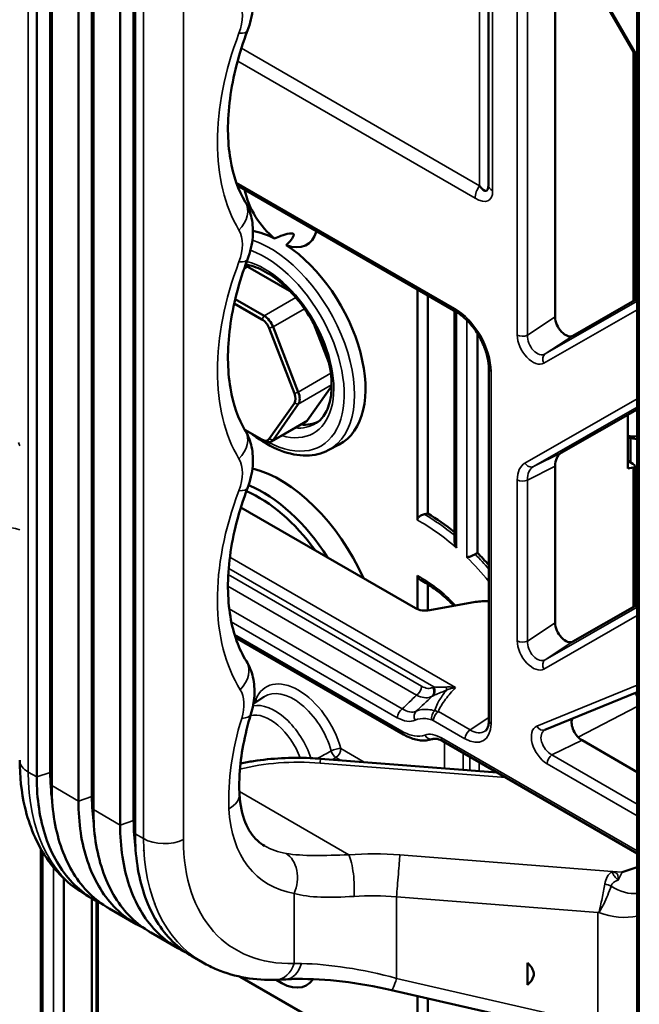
# Model space of a CAD drawing. Header units: millimetres. Extents: x 0 to 4638, y -120 to 1188.
# Tile 186 of 256: x 1385 to 1413, y 437 to 482. Entities that reach past the tile are written whole.
import ezdxf

# ---------------------------------------------------------------- set-up
doc = ezdxf.new("R2010")
doc.units = ezdxf.units.MM
doc.header["$LTSCALE"] = 2
doc.layers.add('Sichtbar (ISO)', color=7, linetype='Continuous', lineweight=50)
doc.layers.add('Sichtbar schmal (ISO)', color=7, linetype='Continuous', lineweight=35)

msp = doc.modelspace()

# ---------------------------------------------------------------- linework, layer by layer
at = {"layer": 'Sichtbar (ISO)'}
for p, q in [((1385.5056, 447.5207), (1385.5056, 498.7677)), ((1386.1164, 447.7243), (1386.1164, 498.9713)), ((1386.1802, 498.3782), (1386.1802, 447.1312)), ((1388.002, 446.6357), (1388.002, 497.8826)), ((1387.3912, 446.432), (1387.3912, 497.679)), ((1388.0658, 497.2895), (1388.0658, 446.0425)), ((1389.2768, 445.3434), (1389.2768, 496.5903)), ((1389.8876, 445.547), (1389.8876, 496.7939)), ((1389.9515, 496.2008), (1389.9515, 444.9539)), ((1412.6613, 495.5835), (1412.6613, 421.8612)), ((1408.391, 487.4001), (1412.6613, 480.0246)), ((1408.9514, 486.4322), (1408.9514, 468.3191)), ((1405.9304, 474.2955), (1405.9304, 482.5846)), ((1412.5688, 480.1843), (1412.5688, 469.0816)), ((1412.6613, 478.9848), (1412.5688, 479.0382)), ((1412.5688, 477.4569), (1412.6613, 477.4035)), ((1412.5688, 476.7466), (1412.6613, 476.6932)), ((1394.5806, 474.2642), (1404.4727, 468.5529)), ((1412.5688, 470.9702), (1412.6613, 470.9168)), ((1395.0573, 470.5919), (1396.939, 469.5055)), ((1402.7212, 469.5642), (1402.7212, 459.137)), ((1403.1926, 469.292), (1403.1926, 459.4289)), ((1395.6915, 468.2118), (1394.4414, 468.9335)), ((1395.7858, 468.3751), (1394.4858, 469.1256)), ((1412.6613, 469.1345), (1409.7543, 467.4704)), ((1404.3925, 458.2629), (1404.3925, 468.5992)), ((1398.0429, 468.0095), (1398.7191, 466.2666)), ((1397.1601, 464.862), (1396.0181, 467.8055)), ((1397.3361, 464.9237), (1396.194, 467.8672)), ((1398.1579, 467.7928), (1398.6642, 466.4879)), ((1405.433, 457.655), (1405.433, 467.582)), ((1405.955, 450.0596), (1405.955, 465.9856)), ((1398.8442, 465.21), (1397.7497, 463.6528)), ((1396.0181, 462.8018), (1397.1601, 464.4265)), ((1396.194, 462.7547), (1397.3361, 464.3794)), ((1412.6613, 464.1414), (1409.2286, 462.1762)), ((1396.1191, 462.6852), (1397.6747, 463.5833)), ((1412.2439, 461.4627), (1412.2439, 463.9024)), ((1394.911, 463.2233), (1395.6915, 462.7726)), ((1395.6915, 462.7726), (1395.7858, 462.7182)), ((1412.3626, 461.7403), (1412.3626, 462.8421)), ((1398.6877, 462.2943), (1399.1789, 462.5506)), ((1412.4712, 461.6777), (1412.2439, 461.8089)), ((1408.9514, 461.5659), (1408.9514, 454.4919)), ((1412.4793, 461.5059), (1412.2439, 461.4627)), ((1412.5688, 455.2544), (1412.5688, 461.5706)), ((1394.7397, 459.7069), (1402.6333, 455.1494)), ((1402.7212, 456.624), (1402.7212, 455.1071)), ((1403.1926, 456.2354), (1403.1926, 455.0475)), ((1403.2773, 455.0593), (1405.3444, 455.432)), ((1409.7543, 453.6432), (1412.6613, 455.3073)), ((1394.4936, 453.8247), (1402.0923, 449.4376)), ((1395.3043, 450.8244), (1395.7808, 451.1419)), ((1412.6613, 451.3478), (1408.4884, 449.6444)), ((1403.8791, 449.1327), (1412.6613, 444.0623)), ((1410.1686, 449.1793), (1412.6613, 447.7401)), ((1398.3397, 448.345), (1406.3237, 447.7213)), ((1385.6896, 444.2679), (1385.6896, 419.5286)), ((1412.6613, 443.4374), (1411.9771, 443.2119)), ((1386.73, 442.9658), (1386.73, 442.9658)), ((1386.73, 442.9242), (1386.73, 423.2937)), ((1387.725, 442.1809), (1388.1136, 441.9565)), ((1388.0028, 431.9709), (1388.0028, 442.0205)), ((1388.2063, 441.9045), (1388.2063, 431.9606)), ((1388.2635, 431.9936), (1388.2635, 441.8738)), ((1388.7743, 441.5751), (1389.9992, 440.8679)), ((1390.6599, 440.4864), (1391.8848, 439.7792)), ((1393.7014, 440.3283), (1393.701, 440.3282)), ((1392.5456, 439.3977), (1393.0172, 439.1255)), ((1407.6951, 439.1141), (1407.6951, 438.7135)), ((1407.6951, 438.7135), (1407.6951, 438.5151)), ((1402.4288, 434.0272), (1394.7082, 438.4847)), ((1407.6951, 438.5151), (1407.6951, 438.1144)), ((1401.5534, 437.8823), (1408.5965, 436.2668)), ((1402.7212, 437.6144), (1402.7212, 434.1008)), ((1403.1926, 437.5063), (1403.1926, 434.0528))]:
    msp.add_line(p, q, dxfattribs=at)
for centre, major_axis, ratio, start_param, end_param in [((1405.2637, 475.6043), (-0.5771, 1.5825), 0.2109527, 2.5128586, 3.6660418), ((1396.5293, 473.6382), (1.1883, -2.0582), 0.5773503, 4.1871296, 5.3400137), ((1396.5293, 467.2947), (2.7175, -4.7068), 0.5773503, 2.4249556, 2.6865092), ((1396.5293, 473.6382), (1.1883, -2.0582), 0.5773503, 5.6555605, 6.8084447), ((1396.5293, 467.2947), (2.7175, -4.7068), 0.5773503, 6.2584901, 8.5706187), ((1395.0573, 470.0476), (0.3333, -0.5774), 0.5773503, 2.3561945, 2.6124933), ((1395.6915, 467.7763), (-0.2667, 0.4619), 0.5773503, 4.4505896, 5.4977871), ((1395.7858, 467.8307), (-0.3333, 0.5774), 0.5773503, 4.4505896, 5.4977871), ((1409.4235, 468.0502), (-0.3305, 0.58), 0.5811194, 0.7952817, 3.1427905), ((1396.8335, 464.8328), (0.2667, -0.4619), 0.5773503, 0.2617994, 1.3089969), ((1396.9278, 464.8873), (0.3333, -0.5774), 0.5773503, 0.2617994, 1.3089969), ((1396.2936, 467.1586), (2.0333, -3.5218), 0.5773503, 5.9100262, 6.2452752), ((1397.3414, 464.1607), (0.3333, -0.5774), 0.5773503, 0, 0.2617994), ((1395.6915, 463.2081), (0.2667, -0.4619), 0.5773503, 5.4977871, 6.5449847), ((1395.7858, 463.2625), (0.3333, -0.5774), 0.5773503, 5.4977871, 6.5449847), ((1411.6143, 465.4732), (1.4, -2.4249), 0.5773503, 5.8213889, 6.0549857), ((1411.7552, 465.5546), (1.5087, -2.6132), 0.5773503, 5.7288792, 5.9363911), ((1409.8955, 461.0196), (0.6687, -1.1556), 0.5766922, 3.1389156, 3.9252893), ((1396.5295, 455.6752), (-3.2257, 5.5871), 0.5773503, 4.5325365, 5.7797371), ((1412.2355, 461.6406), (0.3322, -0.0801), 0.349506, 5.6167538, 7.1526435), ((1395.5856, 455.1302), (-3.0673, 5.3127), 0.5773503, 4.8818016, 5.6362262), ((1395.7265, 455.2115), (3.176, -5.501), 0.5773503, 1.643954, 2.498772), ((1408.5692, 451.8282), (15.1224, 0), 0.5377501, 1.9342883, 1.9457204), ((1403.1289, 451.865), (-4.6547, 8.0622), 0.5773503, 5.3046196, 5.4881039), ((1403.1289, 451.865), (-4.6547, 8.0622), 0.5773503, 5.0540454, 5.1401898), ((1405.6895, 454.6694), (-1.3331, -0.0418), 0.5971344, 4.4932325, 4.9554731), ((1403.1048, 455.4406), (0.6665, 0.0209), 0.5971344, 3.9082756, 4.9554731), ((1409.4235, 454.223), (-0.3305, 0.58), 0.5811194, 0.7952817, 3.1427905), ((1401.7138, 451.5921), (-1.0667, 1.8475), 0.5773503, 4.1379999, 4.1381334), ((1401.7138, 451.5921), (-1.0667, 1.8475), 0.5773503, 3.8380751, 3.8381252), ((1410.1721, 449.7223), (0.3384, -0.576), 0.5815739, 3.6119458, 5.4853489), ((1408.8261, 449.0673), (0.3698, -0.5588), 0.639433, 3.0564404, 3.0571421), ((1393.3427, 446.6735), (1.3318, 0.0636), 0.6027294, 6.2831748, 6.2831859), ((1394.0045, 452.4118), (-6.4379, -10.135), 0.6035587, 0.0240521, 0.0255463), ((1397.7079, 440.8422), (-1.1154, 1.932), 0.5773503, 2.2987205, 2.2987439), ((1396.5293, 440.1618), (-1.1883, 2.0582), 0.5773503, 3.8507645, 3.8509848), ((1406.6325, 438.6464), (1.3432, -0.0644), 0.6067281, 0.1451905, 0.6878827), ((1407.136, 438.9371), (-0.4, 0.6928), 0.5773503, 3.7745223, 4.0794593), ((1407.4887, 438.6205), (-0.5032, 0.024), 0.6048458, 2.8550008, 3.4859344), ((1407.2774, 439.0187), (0.5, -0.866), 0.5773503, 0.7036679, 0.8488475), ((1396.5293, 440.1618), (1.1883, -2.0582), 0.5773503, 5.3818318, 6.5651615), ((1396.6898, 439.6986), (0.0801, -1.3309), 0.6509694, 0, 0.0000125), ((1406.6325, 438.6464), (1.3432, -0.0644), 0.6067281, 5.6534417, 6.1961339), ((1407.2774, 439.0187), (0.5, -0.866), 0.5773503, 6.1297372, 6.1455907)]:
    msp.add_ellipse(centre, major_axis=major_axis, ratio=ratio, start_param=start_param, end_param=end_param, dxfattribs=at)
for points, knots in [([(1394.9387, 483.8607), (1395.0736, 483.6346), (1395.1681, 483.3828), (1395.2808, 482.8502), (1395.2956, 482.5624), (1395.2454, 481.9393), (1395.1655, 481.5958), (1395.0408, 481.2659)], [0, 0, 0, 0, 0.13006829, 0.13006829, 0.26841889, 0.26841889, 0.43026188, 0.43026188, 0.43026188, 0.43026188]), ([(1395.0408, 481.2659), (1394.6477, 480.226), (1394.3783, 479.1739), (1394.1161, 477.205), (1394.1251, 476.2659), (1394.3882, 474.7027), (1394.6252, 474.0439), (1394.9387, 473.5184)], [0, 0, 0, 0, 0.5257512, 0.5257512, 1.0562638, 1.0562638, 1.5491952, 1.5491952, 1.5491952, 1.5491952]), ([(1394.9387, 473.5184), (1395.0736, 473.2923), (1395.1681, 473.0406), (1395.2808, 472.5079), (1395.2956, 472.2201), (1395.2454, 471.5971), (1395.1655, 471.2535), (1395.0408, 470.9236)], [0, 0, 0, 0, 0.13006829, 0.13006829, 0.26841889, 0.26841889, 0.43026188, 0.43026188, 0.43026188, 0.43026188]), ([(1396.2653, 471.8742), (1396.3562, 471.9111), (1396.4534, 471.949), (1396.6776, 472.0288), (1396.8035, 472.0713), (1396.9601, 472.0965), (1396.9916, 472.1002), (1397.036, 472.0999), (1397.0503, 472.0989), (1397.0768, 472.094), (1397.0889, 472.0902), (1397.1095, 472.0783), (1397.1164, 472.0711), (1397.1257, 472.0554), (1397.1282, 472.0468), (1397.1307, 472.0199), (1397.1261, 472.0006), (1397.0921, 471.9047), (1397.0281, 471.8264), (1396.9075, 471.6868), (1396.8498, 471.6262), (1396.7934, 471.5693)], [-1.40308871, -1.40308871, -1.40308871, -1.40308871, -1.35658334, -1.35658334, -1.29754481, -1.29754481, -1.28442752, -1.28442752, -1.27786887, -1.27786887, -1.27131023, -1.27131023, -1.26475158, -1.26475158, -1.25819293, -1.25819293, -1.24507564, -1.24507564, -1.18603712, -1.18603712, -1.13953174, -1.13953174, -1.13953174, -1.13953174]), ([(1395.0408, 470.9236), (1394.6477, 469.8837), (1394.3783, 468.8316), (1394.1161, 466.8627), (1394.1251, 465.9236), (1394.3882, 464.3605), (1394.6252, 463.7016), (1394.9387, 463.1761)], [0, 0, 0, 0, 0.5257512, 0.5257512, 1.0562638, 1.0562638, 1.5491952, 1.5491952, 1.5491952, 1.5491952]), ([(1394.9552, 470.6917), (1395.1955, 470.6519), (1395.458, 470.5631), (1396.0189, 470.2761), (1396.3182, 470.0708), (1396.901, 469.5629), (1397.1845, 469.26), (1397.7047, 468.5853), (1397.9411, 468.2133), (1398.3402, 467.4398), (1398.5027, 467.0384), (1398.7369, 466.2511), (1398.8089, 465.8652), (1398.8589, 465.1521), (1398.8375, 464.8248), (1398.7125, 464.259), (1398.6089, 464.0221), (1398.379, 463.7033), (1398.2659, 463.5965), (1398.1388, 463.5156)], [4.3696643, 4.3696643, 4.3696643, 4.3696643, 4.655513, 4.655513, 4.9617475, 4.9617475, 5.2696064, 5.2696064, 5.5795866, 5.5795866, 5.89001, 5.89001, 6.1990249, 6.1990249, 6.5055717, 6.5055717, 6.8146997, 6.8146997, 7.0438882, 7.0438882, 7.0438882, 7.0438882]), ([(1405.955, 465.9856), (1405.955, 466.135), (1405.9356, 466.3024), (1405.8585, 466.6561), (1405.7978, 466.8474), (1405.6361, 467.2345), (1405.5299, 467.435), (1405.2924, 467.7967), (1405.1597, 467.9638), (1404.8791, 468.2582), (1404.7267, 468.3882), (1404.5432, 468.5107), (1404.5078, 468.5327), (1404.4727, 468.5529)], [0, 0, 0, 0, 0.08776599, 0.08776599, 0.18072877, 0.18072877, 0.28017008, 0.28017008, 0.37620502, 0.37620502, 0.47519774, 0.47519774, 0.49895636, 0.49895636, 0.49895636, 0.49895636]), ([(1394.9387, 463.1761), (1395.0736, 462.95), (1395.1681, 462.6983), (1395.2808, 462.1656), (1395.2956, 461.8778), (1395.2454, 461.2548), (1395.1655, 460.9112), (1395.0408, 460.5813)], [0, 0, 0, 0, 0.13006829, 0.13006829, 0.26841889, 0.26841889, 0.43026188, 0.43026188, 0.43026188, 0.43026188]), ([(1398.6877, 462.2943), (1398.3908, 462.1395), (1398.055, 462.0594), (1397.3271, 462.0479), (1396.9325, 462.1263), (1396.1148, 462.4389), (1395.6906, 462.6834), (1395.2593, 463.0131), (1395.2369, 463.0304), (1395.2146, 463.0479)], [0.81009339, 0.81009339, 0.81009339, 0.81009339, 1.09625128, 1.09625128, 1.40347944, 1.40347944, 1.73130061, 1.73130061, 1.74924711, 1.74924711, 1.74924711, 1.74924711]), ([(1395.0408, 460.5813), (1394.6478, 459.5418), (1394.3785, 458.4901), (1394.1161, 456.5213), (1394.125, 455.5821), (1394.3942, 453.9825), (1394.6485, 453.2966), (1394.9851, 452.7578)], [0, 0, 0, 0, 0.5255615, 0.5255615, 1.0561167, 1.0561167, 1.5728992, 1.5728992, 1.5728992, 1.5728992]), ([(1403.0314, 459.3954), (1403.0177, 459.3924), (1403.0043, 459.3892), (1402.9396, 459.3714), (1402.8812, 459.3466), (1402.804, 459.2952), (1402.769, 459.2619), (1402.7323, 459.2023), (1402.7212, 459.1672), (1402.7212, 459.137)], [0.022834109, 0.022834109, 0.022834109, 0.022834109, 0.028863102, 0.028863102, 0.053554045, 0.053554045, 0.073698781, 0.073698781, 0.090344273, 0.090344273, 0.090344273, 0.090344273]), ([(1404.4902, 457.882), (1404.4897, 457.883), (1404.4892, 457.884), (1404.4612, 457.9424), (1404.4381, 458.0032), (1404.4061, 458.1212), (1404.3956, 458.1799), (1404.3927, 458.2456), (1404.3925, 458.2542), (1404.3925, 458.2629)], [-0.208342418, -0.208342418, -0.208342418, -0.208342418, -0.207825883, -0.207825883, -0.179052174, -0.179052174, -0.15267742, -0.15267742, -0.148680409, -0.148680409, -0.148680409, -0.148680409]), ([(1405.3382, 457.5866), (1405.3065, 457.5713), (1405.2735, 457.5564), (1405.1977, 457.5242), (1405.1555, 457.5077), (1405.087, 457.4828), (1405.0593, 457.4735), (1405.0078, 457.4574), (1404.984, 457.4506), (1404.9626, 457.4453), (1404.9621, 457.4452), (1404.9616, 457.4451)], [-0.069714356, -0.069714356, -0.069714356, -0.069714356, -0.053441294, -0.053441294, -0.032164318, -0.032164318, -0.016281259, -0.016281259, 0, 0, 0.000388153, 0.000388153, 0.000388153, 0.000388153]), ([(1405.3382, 457.5866), (1405.3612, 457.5979), (1405.3826, 457.6114), (1405.4013, 457.6263), (1405.4123, 457.6351), (1405.4229, 457.6447), (1405.433, 457.655)], [-0.011228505, -0.011228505, -0.011228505, -0.011228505, 0, 0, 0, 0.006629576, 0.006629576, 0.006629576, 0.006629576]), ([(1402.7212, 456.624), (1402.7212, 456.5944), (1402.7319, 456.56), (1402.7679, 456.5021), (1402.8021, 456.4703), (1402.8445, 456.4427), (1402.8539, 456.4372), (1402.8637, 456.4319)], [0.090511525, 0.090511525, 0.090511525, 0.090511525, 0.106831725, 0.106831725, 0.126265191, 0.126265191, 0.131271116, 0.131271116, 0.131271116, 0.131271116]), ([(1404.3759, 455.2574), (1404.284, 455.3511), (1404.1908, 455.4416), (1403.996, 455.6214), (1403.8943, 455.7103), (1403.6897, 455.8794), (1403.5867, 455.9596), (1403.3801, 456.1108), (1403.2766, 456.1818), (1403.0697, 456.3141), (1402.9664, 456.3754), (1402.8636, 456.4317)], [1.20548935, 1.20548935, 1.20548935, 1.20548935, 1.27945849, 1.27945849, 1.3586095, 1.3586095, 1.43776052, 1.43776052, 1.51691153, 1.51691153, 1.59606255, 1.59606255, 1.59606255, 1.59606255]), ([(1394.9851, 452.7578), (1395.1238, 452.5358), (1395.2229, 452.2876), (1395.3452, 451.7612), (1395.3654, 451.4763), (1395.3304, 450.9152), (1395.2772, 450.634), (1395.1923, 450.3594)], [0, 0, 0, 0, 0.12933462, 0.12933462, 0.26674197, 0.26674197, 0.39989665, 0.39989665, 0.39989665, 0.39989665]), ([(1395.1923, 450.3594), (1394.902, 449.4204), (1394.7288, 448.486), (1394.6625, 447.3249), (1394.6608, 447.0248), (1394.6745, 446.7372)], [0, 0, 0, 0, 0.47782121, 0.47782121, 0.65087374, 0.65087374, 0.65087374, 0.65087374]), ([(1405.7819, 449.595), (1405.8185, 449.6185), (1405.8531, 449.6542), (1405.9036, 449.7496), (1405.9213, 449.7967), (1405.9473, 449.9121), (1405.955, 449.9823), (1405.955, 450.0596)], [0, 0, 0, 0, 0.06878494, 0.06878494, 0.11309457, 0.11309457, 0.15999392, 0.15999392, 0.15999392, 0.15999392]), ([(1403.3714, 449.2227), (1403.2124, 449.1717), (1403.0398, 449.1568), (1402.6828, 449.191), (1402.4938, 449.2443), (1402.2361, 449.3593), (1402.1639, 449.3963), (1402.0923, 449.4376)], [0, 0, 0, 0, 0.1045772, 0.1045772, 0.21623156, 0.21623156, 0.25985085, 0.25985085, 0.25985085, 0.25985085]), ([(1403.8791, 449.1327), (1403.7896, 449.1844), (1403.7032, 449.2187), (1403.5573, 449.2532), (1403.4968, 449.2543), (1403.4395, 449.2446), (1403.4279, 449.2417), (1403.4171, 449.2383)], [0, 0, 0, 0, 0.06245914, 0.06245914, 0.12393352, 0.12393352, 0.14162991, 0.14162991, 0.14162991, 0.14162991]), ([(1394.7215, 448.1297), (1394.9166, 448.1706), (1395.1148, 448.2065), (1396.1306, 448.3639), (1397.0053, 448.4109), (1398.0271, 448.3667), (1398.1835, 448.3572), (1398.3397, 448.345)], [0.30101913, 0.30101913, 0.30101913, 0.30101913, 0.39691167, 0.39691167, 0.78709966, 0.78709966, 0.85757711, 0.85757711, 0.85757711, 0.85757711]), ([(1387.4557, 442.3497), (1386.8698, 442.7349), (1386.3568, 443.2473), (1385.4963, 444.5152), (1385.1659, 445.3073), (1384.8115, 446.8287), (1384.7335, 447.544), (1384.7335, 448.2854)], [0.0643473, 0.0643473, 0.0643473, 0.0643473, 0.5045833, 0.5045833, 1.0067572, 1.0067572, 1.398995, 1.398995, 1.398995, 1.398995]), ([(1388.454, 441.7792), (1388.288, 441.8568), (1388.1277, 441.9441), (1387.66, 442.2377), (1387.3724, 442.4734), (1386.5921, 443.2928), (1386.1881, 443.9832), (1385.6433, 445.6028), (1385.5056, 446.5222), (1385.5056, 447.5207)], [0.6926003, 0.6926003, 0.6926003, 0.6926003, 0.8277491, 0.8277491, 1.1023844, 1.1023844, 1.6523768, 1.6523768, 2.2020704, 2.2020704, 2.2020704, 2.2020704]), ([(1386.1802, 447.1312), (1386.1802, 446.1328), (1386.3191, 445.2127), (1386.8616, 443.5953), (1387.2617, 442.9073), (1388.0361, 442.0908), (1388.3222, 441.8557), (1388.6798, 441.6308), (1388.7268, 441.6025), (1388.7743, 441.5751)], [0, 0, 0, 0, 0.5502358, 0.5502358, 1.1001363, 1.1001363, 1.3751579, 1.3751579, 1.4162009, 1.4162009, 1.4162009, 1.4162009]), ([(1394.6745, 446.7372), (1394.6979, 446.2471), (1394.7932, 445.8151), (1395.0775, 445.1156), (1395.2672, 444.8449), (1395.5866, 444.5495), (1395.6944, 444.4698), (1395.8114, 444.4018)], [0, 0, 0, 0, 0.30550835, 0.30550835, 0.61814105, 0.61814105, 0.76210625, 0.76210625, 0.76210625, 0.76210625]), ([(1390.3396, 440.6905), (1390.1736, 440.7681), (1390.0133, 440.8554), (1389.5457, 441.1491), (1389.258, 441.3848), (1388.4777, 442.2041), (1388.0737, 442.8946), (1387.5289, 444.5142), (1387.3912, 445.4336), (1387.3912, 446.432)], [0.6926003, 0.6926003, 0.6926003, 0.6926003, 0.8277491, 0.8277491, 1.1023844, 1.1023844, 1.6523768, 1.6523768, 2.2020704, 2.2020704, 2.2020704, 2.2020704]), ([(1388.0658, 446.0425), (1388.0658, 445.0442), (1388.2047, 444.1241), (1388.7472, 442.5066), (1389.1473, 441.8186), (1389.9217, 441.0022), (1390.2079, 440.7671), (1390.5655, 440.5421), (1390.6124, 440.5138), (1390.6599, 440.4864)], [0, 0, 0, 0, 0.5502358, 0.5502358, 1.1001363, 1.1001363, 1.3751579, 1.3751579, 1.4162009, 1.4162009, 1.4162009, 1.4162009]), ([(1392.2252, 439.6019), (1392.0592, 439.6795), (1391.8989, 439.7668), (1391.4313, 440.0604), (1391.1436, 440.2961), (1390.3633, 441.1155), (1389.9593, 441.8059), (1389.4145, 443.4255), (1389.2768, 444.3449), (1389.2768, 445.3434)], [0.6926003, 0.6926003, 0.6926003, 0.6926003, 0.8277491, 0.8277491, 1.1023844, 1.1023844, 1.6523768, 1.6523768, 2.2020704, 2.2020704, 2.2020704, 2.2020704]), ([(1389.9515, 444.9539), (1389.9515, 443.9555), (1390.0903, 443.0354), (1390.6328, 441.418), (1391.0329, 440.73), (1391.8073, 439.9135), (1392.0935, 439.6784), (1392.4511, 439.4535), (1392.498, 439.4252), (1392.5456, 439.3977)], [0, 0, 0, 0, 0.5502358, 0.5502358, 1.1001363, 1.1001363, 1.3751579, 1.3751579, 1.4162009, 1.4162009, 1.4162009, 1.4162009]), ([(1390.8479, 441.7657), (1390.8466, 441.7678), (1390.8452, 441.7699), (1390.8427, 441.774), (1390.8414, 441.7759), (1390.8402, 441.7779)], [-0.8155551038, -0.8155551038, -0.8155551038, -0.8155551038, -0.8138320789, -0.8138320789, -0.8122074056, -0.8122074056, -0.8122074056, -0.8122074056]), ([(1396.3381, 438.3467), (1395.3943, 438.313), (1394.4729, 438.4705), (1393.4326, 438.9065), (1393.2186, 439.0124), (1393.0127, 439.1312)], [0, 0, 0, 0, 0.5485724, 0.5485724, 0.69588674, 0.69588674, 0.69588674, 0.69588674]), ([(1401.5534, 437.8823), (1400.8041, 438.0542), (1400.0492, 438.1843), (1398.6086, 438.3545), (1397.9067, 438.3939), (1397.1088, 438.3838), (1396.9354, 438.3777), (1396.77, 438.3677)], [0, 0, 0, 0, 0.34772794, 0.34772794, 0.7066767, 0.7066767, 0.81085411, 0.81085411, 0.81085411, 0.81085411])]:
    msp.add_open_spline(points, degree=3, knots=knots, dxfattribs=at)
for points in [[(1403.4365, 449.2436), (1403.4147, 449.2366), (1403.3928, 449.2296), (1403.371, 449.2226)], [(1386.2014, 446.4673), (1386.145, 446.8691), (1386.1164, 447.2893), (1386.1164, 447.7243)], [(1388.087, 445.3787), (1388.0306, 445.7804), (1388.002, 446.2006), (1388.002, 446.6357)], [(1389.9726, 444.29), (1389.9163, 444.6917), (1389.8876, 445.1119), (1389.8876, 445.547)], [(1390.3535, 444.1835), (1390.3534, 444.1851), (1390.3532, 444.1866), (1390.353, 444.1882)], [(1392.4733, 439.4948), (1392.4719, 439.4953), (1392.4705, 439.4959), (1392.4691, 439.4965)], [(1396.77, 438.3677), (1396.6222, 438.3588), (1396.4782, 438.3517), (1396.3381, 438.3467)]]:
    msp.add_open_spline(points, degree=3, dxfattribs=at)
at = {"layer": 'Sichtbar schmal (ISO)'}
for p, q in [((1385.124, 447.741), (1385.124, 498.988)), ((1390.3386, 495.9773), (1390.3386, 444.7304)), ((1392.1385, 444.685), (1392.1385, 495.9319)), ((1412.7589, 495.2948), (1412.7589, 421.8305)), ((1407.2394, 467.5011), (1407.2394, 487.5486)), ((1407.6981, 487.5417), (1407.6981, 467.4942)), ((1408.4438, 487.431), (1412.6613, 480.1467)), ((1405.5341, 474.2529), (1405.5341, 483.2153)), ((1406.1256, 482.3125), (1406.1256, 474.0233)), ((1394.7645, 480.4707), (1405.5341, 474.2529)), ((1412.4793, 469.0303), (1412.4793, 480.3389)), ((1412.6533, 480.0384), (1412.5688, 480.0872)), ((1405.3331, 473.6909), (1394.5939, 479.8912)), ((1394.5282, 474.4072), (1404.4037, 468.7055)), ((1394.885, 470.4924), (1395.0573, 470.5919)), ((1395.7858, 468.3751), (1397.2175, 469.2017)), ((1408.5011, 466.6454), (1412.6613, 469.027)), ((1396.194, 467.8672), (1397.6172, 468.6889)), ((1404.4902, 468.5427), (1404.4902, 457.882)), ((1412.6613, 468.6424), (1408.4438, 466.228)), ((1395.6915, 468.2118), (1395.7858, 468.3751)), ((1404.9616, 457.4451), (1404.9616, 468.1699)), ((1407.6981, 467.4942), (1408.9514, 468.3191)), ((1396.0181, 467.8055), (1396.194, 467.8672)), ((1409.7543, 467.4704), (1408.5011, 466.6454)), ((1397.3361, 464.9237), (1398.8075, 465.7732)), ((1406.0526, 465.8495), (1406.0526, 449.9235)), ((1397.1601, 464.862), (1397.3361, 464.9237)), ((1397.3361, 464.3794), (1398.8441, 465.2501)), ((1397.1601, 464.4265), (1397.3361, 464.3794)), ((1407.5859, 461.7142), (1412.6613, 464.6197)), ((1412.6613, 464.2373), (1407.9753, 461.5547)), ((1396.194, 462.7547), (1397.7497, 463.6528)), ((1396.0181, 462.8018), (1396.194, 462.7547)), ((1407.9753, 461.5547), (1409.2286, 462.1762)), ((1408.9514, 461.5659), (1407.6981, 460.9443)), ((1412.4793, 455.2031), (1412.4793, 461.5059)), ((1407.2394, 453.6739), (1407.2394, 460.9513)), ((1407.6981, 460.9443), (1407.6981, 453.667)), ((1404.439, 451.5621), (1394.2401, 457.4504)), ((1394.187, 456.9464), (1403.4657, 451.5894)), ((1394.168, 456.6711), (1402.9126, 451.6225)), ((1402.6851, 451.2191), (1394.1527, 456.1453)), ((1402.0394, 450.6033), (1394.2109, 455.1231)), ((1408.5011, 452.8182), (1412.6613, 455.1998)), ((1412.6613, 454.8152), (1408.4438, 452.4008)), ((1394.3057, 454.5337), (1401.812, 450.2)), ((1407.6981, 453.667), (1408.9514, 454.4919)), ((1402.0233, 449.5902), (1394.4499, 453.9627)), ((1409.7543, 453.6432), (1408.5011, 452.8182)), ((1408.1267, 449.8169), (1412.6613, 451.668)), ((1395.3375, 451.0669), (1395.4156, 451.0218)), ((1412.6613, 450.6978), (1409.9892, 449.3231)), ((1405.1023, 449.6469), (1403.6695, 450.4741)), ((1405.955, 450.2104), (1405.1023, 449.6469)), ((1403.442, 450.0708), (1404.8748, 449.2435)), ((1403.81, 449.2853), (1412.6613, 444.175)), ((1399.265, 448.7993), (1400.3198, 448.1904)), ((1403.942, 449.0964), (1403.942, 447.9074)), ((1410.1686, 449.1793), (1408.8085, 448.5174)), ((1399.2488, 448.274), (1399.0375, 448.396)), ((1404.7958, 447.8407), (1404.7958, 448.6034)), ((1405.0955, 448.4304), (1405.0955, 447.8173)), ((1408.8085, 448.5174), (1412.6613, 446.293)), ((1397.9609, 448.1705), (1397.9609, 448.1705)), ((1398.318, 448.1477), (1406.7223, 447.4912)), ((1405.5224, 447.7839), (1405.5224, 448.1839)), ((1412.6613, 445.7633), (1408.5851, 448.1166)), ((1385.124, 447.741), (1385.5056, 447.5207)), ((1386.1164, 447.7243), (1385.5056, 447.5207)), ((1386.1802, 447.6839), (1386.1164, 447.7243)), ((1386.1802, 447.1312), (1387.3912, 446.432)), ((1388.002, 446.6357), (1387.3912, 446.432)), ((1388.0658, 446.5952), (1388.002, 446.6357)), ((1399.621, 443.9992), (1394.6697, 446.8579)), ((1388.0658, 446.0425), (1389.2768, 445.3434)), ((1389.8876, 445.547), (1389.2768, 445.3434)), ((1389.9515, 445.5066), (1389.8876, 445.547)), ((1389.9515, 444.9539), (1390.3386, 444.7304)), ((1385.7872, 420.2243), (1385.7872, 444.1009)), ((1411.5301, 443.2468), (1401.9337, 443.9965)), ((1386.2586, 443.4317), (1386.2586, 421.9581)), ((1411.9771, 443.2119), (1411.5301, 443.2468)), ((1411.9771, 443.2119), (1411.7972, 442.8587)), ((1397.1476, 442.2544), (1397.1476, 439.0895)), ((1401.7817, 442.0958), (1410.8891, 441.3843)), ((1401.7817, 438.4132), (1401.7817, 442.0958)), ((1410.8891, 441.3843), (1410.8891, 436.4874)), ((1410.9587, 441.3811), (1410.9586, 441.381)), ((1412.5267, 441.1984), (1412.5251, 441.1974)), ((1393.6637, 440.3653), (1393.664, 440.3653)), ((1408.8248, 436.7976), (1401.7817, 438.4132))]:
    msp.add_line(p, q, dxfattribs=at)
for centre, major_axis, ratio, start_param, end_param in [((1393.2703, 481.1991), (1.1425, 1.6467), 0.6252357, 5.0930129, 6.0064509), ((1403.1817, 480.8296), (7.0612, 10.1773), 0.6252357, 1.9514202, 2.8648583), ((1393.7936, 481.7373), (1.2472, -0.4715), 0.2856229, 5.5720938, 6.2831856), ((1405.8045, 473.9631), (0.3333, 0.5774), 0.5773503, 1.3962634, 2.3561945), ((1406.597, 474.2955), (-0.6667, 0), 0.5773503, 0, 0.7853982), ((1404.7923, 475.3322), (-1.1682, 1.7323), 0.371024, 2.4913965, 3.6445798), ((1393.7936, 472.8354), (1.1451, 0.683), 0.7499552, 5.0438951, 6.2831863), ((1393.2703, 470.8568), (1.1425, 1.6467), 0.6252357, 5.0930129, 6.0064509), ((1396.0497, 467.0177), (2.7056, -4.6863), 0.5773503, 6.2584901, 8.8475996), ((1395.8222, 466.8864), (2.5391, -4.3978), 0.5773503, 5.5409345, 8.8214039), ((1403.1817, 470.4873), (-7.0612, -10.1773), 0.6252357, 5.0930129, 6.0064509), ((1393.7936, 471.3951), (1.2472, -0.4715), 0.2856229, 5.5720938, 6.2831856), ((1395.8222, 466.8864), (2.2059, -3.8208), 0.5773503, 5.7443872, 8.9036835), ((1404.4017, 466.8004), (-1.1667, 2.0207), 0.5780539, 3.9275998, 5.4971782), ((1404.6394, 468.8416), (-0.1667, -0.2887), 0.5773503, 5.4977871, 6.2831853), ((1407.4751, 467.6372), (0.3333, 0), 0.5773503, 3.9269908, 5.4454273), ((1407.9475, 467.0977), (0.4957, -0.8701), 0.5811194, 3.9368744, 6.2843832), ((1408.1832, 467.2338), (-0.306, 0.5949), 0.6347631, 0.8259928, 3.1735016), ((1408.6795, 466.364), (-0.1656, 0.2893), 0.8164948, 0.0553498, 1.5737862), ((1406.2883, 465.9856), (-0.3333, 0), 0.5773503, 0, 0.7853982), ((1396.0497, 467.0177), (2.0394, -3.5323), 0.5773503, 5.9025534, 6.3078805), ((1393.7936, 462.4931), (1.1451, 0.683), 0.7499552, 5.0438951, 6.2831863), ((1385.3277, 462.5921), (0.4998, -0.8662), 0.577813, 4.3350207, 4.5009757), ((1393.2703, 460.5145), (-1.1425, -1.6467), 0.6252357, 1.9514202, 2.8648583), ((1408.4195, 460.2684), (0.8359, -1.4445), 0.5766922, 3.1389156, 3.9252893), ((1407.8216, 461.8503), (0.1656, -0.2893), 0.8164948, 4.7153789, 6.2338153), ((1408.6552, 460.4044), (0.6883, -1.1453), 0.5806419, 3.1289909, 3.9153647), ((1407.4751, 461.0873), (0.3333, 0), 0.5773503, 3.9269908, 5.4454273), ((1403.1817, 460.145), (-7.0612, -10.1773), 0.6252357, 5.0930129, 6.0207208), ((1393.7936, 461.0528), (1.2472, -0.4715), 0.2856229, 5.5720938, 6.2831856), ((1402.8932, 451.7289), (-4.4773, 7.755), 0.5773503, 5.242817, 5.5249484), ((1403.0483, 451.8185), (4.6339, -8.0262), 0.5773503, 2.1495987, 2.3587693), ((1385.0838, 456.1433), (-1.4557, 2.5213), 0.5773503, 5.6687977, 6.4161042), ((1402.8932, 451.7289), (-4.4773, 7.755), 0.5773503, 4.9930774, 5.1650135), ((1403.0483, 451.8185), (4.6339, -8.0262), 0.5773503, 1.896644, 1.9992396), ((1402.8932, 451.7289), (2.9393, -5.0911), 0.5773503, 1.970209, 2.3975744), ((1407.4751, 453.81), (0.3333, 0), 0.5773503, 3.9269908, 5.4454273), ((1407.9475, 453.2705), (0.4957, -0.8701), 0.5811194, 3.9368744, 6.2843832), ((1408.1832, 453.4066), (-0.306, 0.5949), 0.6347631, 0.8259928, 3.1735016), ((1408.6795, 452.5368), (-0.1656, 0.2893), 0.8164948, 0.0553498, 1.5737862), ((1393.8543, 452.0514), (1.1308, 0.7064), 0.7529576, 5.0284513, 6.2831906), ((1397.3403, 449.067), (-1.4557, 2.5213), 0.5773503, 4.2897623, 6.705812), ((1402.6769, 451.4864), (0.1667, 0.2887), 0.5773503, 3.9618974, 5.4977871), ((1402.9041, 452.4529), (-0.5268, 0.8808), 0.5705584, 2.3443453, 3.1187614), ((1403.1836, 451.4294), (0.1596, -0.2926), 0.8164162, 0.1941775, 1.5906394), ((1404.2692, 450.1424), (0.957, -1.3563), 0.8117417, 3.0093157, 3.0479427), ((1403.23, 451.4533), (0.1456, -0.2999), 0.8157979, 0.2327511, 1.6292204), ((1403.8857, 451.7183), (0.1258, -0.3087), 0.2941973, 0.3598478, 1.0106398), ((1393.3408, 450.0567), (-1.1425, -1.6467), 0.6252357, 2.0396228, 2.8791281), ((1395.1799, 450.8857), (-0.1667, -0.2887), 0.5773503, 1.8770605, 2.3561945), ((1395.1799, 450.8857), (0.3089, -0.1253), 0.7446569, 0.7031026, 1.045175), ((1397.1169, 448.938), (-1.2892, 2.233), 0.5773503, 4.2897623, 6.3202517), ((1442.249, 483.0917), (-43.0216, -35.6539), 0.0303023, 5.8536778, 5.8936907), ((1404.5163, 449.2625), (-1.1858, 1.8721), 0.6678348, 6.2078201, 6.2395289), ((1412.943, 451.3876), (0.3432, -0.5727), 0.5456633, 4.5233368, 4.798653), ((1396.2815, 448.4557), (-1.2583, 2.1794), 0.5773503, 4.3542696, 6.0904796), ((1402.0477, 450.3361), (-0.1667, -0.2887), 0.5773503, 3.9618974, 5.4977871), ((1402.9248, 450.7701), (-6.4895, -9.3533), 0.6252357, 5.1812154, 5.5992803), ((1393.9185, 450.7532), (1.2738, -0.3939), 0.3486314, 5.5525516, 6.283187), ((1396.0581, 448.3267), (-1.0918, 1.8911), 0.5773503, 4.4201164, 6.1075934), ((1401.8637, 451.3554), (-0.8405, 1.2225), 0.600218, 2.2420956, 3.0363029), ((1402.8582, 450.2227), (-0.1382, 0.3033), 0.8152379, 0.2526585, 1.64913), ((1403.6046, 450.2398), (-0.1001, -0.318), 0.6909902, 3.9617736, 5.3580566), ((1403.6777, 450.2069), (-0.1667, -0.2887), 0.5773503, 3.9619075, 5.4977871), ((1404.8734, 450.606), (-0.8343, 1.4451), 0.5766475, 2.3568035, 3.9263818), ((1406.2883, 450.0596), (-0.3333, 0), 0.5773503, 0, 0.7853982), ((1408.5904, 448.9312), (-0.5076, 0.864), 0.5815739, 6.1992827, 8.6269415), ((1408.3624, 449.953), (0.126, -0.3086), 0.813959, 4.8233415, 6.2831853), ((1402.259, 449.7263), (-0.1667, -0.2887), 0.5773503, 5.4977871, 6.2831866), ((1403.8282, 447.9088), (0.8619, -1.4601), 0.5686046, 2.3526064, 3.034295), ((1403.2958, 449.549), (0.1131, -0.3136), 0.8121498, 4.8571027, 6.2506979), ((1356.2084, 432.8085), (61.8644, 20.7876), 0.0127953, 0.6981244, 0.698827), ((1404.0639, 448.0449), (0.7651, -1.1364), 0.5745327, 2.9756754, 2.9973848), ((1404.0457, 449.4214), (-0.1667, -0.2887), 0.5773503, 5.4977871, 6.2831853), ((1405.1105, 449.3796), (-0.1667, -0.2887), 0.5773503, 3.9618974, 5.4977871), ((1405.1091, 450.7421), (-0.6505, 1.1668), 0.5762098, 2.3654733, 3.179908), ((1408.8261, 449.0673), (0.3698, -0.5588), 0.639433, 3.0571421, 5.446484), ((1399.0293, 448.6633), (-0.3213, -0.0888), 0.3348922, 3.801105, 5.3195415), ((1399.0293, 448.6633), (-0.1667, -0.2887), 0.5773503, 0.8203047, 2.3561945), ((1402.3305, 451.233), (-1.2271, 1.9232), 0.5857644, 2.9884982, 3.0111322), ((1399.0293, 448.6633), (-0.1648, 0.2898), 0.5316669, 1.1522716, 2.3590937), ((1408.8208, 448.2527), (0.1667, 0.2887), 0.5773503, 0.837758, 2.3561945), ((1386.0668, 448.2854), (-1.3333, 0), 0.5773503, 0, 0.7853982), ((1397.9761, 444.7277), (-6.5289, 0.4559), 0.5249871, 4.6966692, 5.2748787), ((1396.0581, 448.3267), (-1.0918, 1.8911), 0.5773503, 1.3183036, 1.3450688), ((1397.7413, 448.2477), (0.3217, 0.0873), 0.3402671, 5.0579164, 5.057948), ((1398.2358, 447.0158), (0.1038, 1.3293), 0.008918, 0, 0.5525445), ((1394.0045, 452.4118), (-6.4379, -10.135), 0.6035587, 5.5233334, 6.3072374), ((1393.3427, 446.6735), (1.3318, 0.0636), 0.6027294, 5.3823374, 6.2831748), ((1400.344, 449.3839), (-4.5699, -6.5867), 0.6252357, 5.5992803, 6.5741534), ((1391.2814, 445.2747), (1.3333, 0), 0.5773503, 3.9269908, 5.4105207), ((1399.4838, 449.2484), (6.7529, 9.9434), 0.6202134, 2.4015116, 3.1860027), ((1400.3408, 448.6587), (-6.0933, -8.7822), 0.6252357, 5.5497319, 6.7206477), ((1399.4869, 449.9736), (3.9129, 5.4229), 0.6340523, 3.2076551, 3.445065), ((1396.2905, 442.8441), (0.2123, 1.3163), 0.7480385, 4.3715246, 5.987622), ((1401.515, 439.8087), (-7.9946, 0.5582), 0.5249871, 4.6966692, 4.9880525), ((1399.5388, 442.8673), (0.1035, -1.3293), 0.2358086, 0.9549822, 2.5710796), ((1401.8515, 442.8645), (-0.1038, -1.3293), 0.008918, 3.6941371, 5.3297482), ((1412.4855, 442.0338), (-1.0173, 1.1643), 0.7057024, 6.2111035, 6.8091984), ((1411.1774, 442.4087), (-0.6467, 0.162), 0.4020023, 4.3187035, 4.7884888), ((1412.7937, 442.2117), (1.305, -0.3864), 0.4532617, 2.5627399, 3.1608349), ((1411.68, 444.8664), (-1.3304, 2.4994), 0.5974682, 2.3165155, 2.9266782), ((1401.4328, 438.6767), (6.6607, -0.5498), 0.5141638, 1.5608527, 1.8522359), ((1411.0146, 442.7428), (-2.7491, -1.5282), 0.3693516, 1.3235495, 1.3331518), ((1410.9109, 441.4374), (0.0153, 0.0424), 0.7269531, 3.7504069, 3.8956273), ((1411.0636, 444.5105), (-2.7019, 2.72), 0.7176965, 2.1522055, 2.1545406), ((1410.9858, 442.1509), (-0.5036, 1.3681), 0.2490877, 2.0533565, 2.0586866), ((1411.0636, 444.5105), (-2.7019, 2.72), 0.7176965, 2.1545406, 2.6963578), ((1396.2905, 439.6792), (0.0475, -1.3325), 0.7077479, 0, 1.0872579), ((1396.6898, 439.6986), (0.0801, -1.3309), 0.6509694, 0.0000125, 1.0475099), ((1401.4328, 436.3362), (-6.6427, 1.8587), 0.3037524, 4.7448164, 5.4317972), ((1401.8515, 439.1819), (-0.2981, -1.2996), 0.0950982, 0, 0.9598226)]:
    msp.add_ellipse(centre, major_axis=major_axis, ratio=ratio, start_param=start_param, end_param=end_param, dxfattribs=at)
for points, knots in [([(1403.4657, 451.5894), (1403.565, 451.5848), (1403.6786, 451.5789), (1403.8024, 451.5785), (1403.8739, 451.5783), (1403.9494, 451.58), (1404.0295, 451.5857)], [0, 0, 0, 0, 0.6338144, 0.6338144, 0.6338144, 1, 1, 1, 1]), ([(1403.6695, 450.4741), (1403.7291, 450.6673), (1403.8606, 450.8511), (1403.9967, 451.031), (1404.1328, 451.211), (1404.2832, 451.3874), (1404.439, 451.5621)], [0, 0, 0, 0, 0.49994425, 0.49994425, 0.49994425, 0.99999998, 0.99999998, 0.99999998, 0.99999998]), ([(1404.0295, 451.5857), (1404.1067, 451.5912), (1404.1874, 451.5903), (1404.2688, 451.5838), (1404.3234, 451.5794), (1404.3787, 451.5725), (1404.4339, 451.563), (1404.4356, 451.5627), (1404.4373, 451.5624), (1404.439, 451.5621)], [0, 0, 0, 0, 0.59134188, 0.59134188, 0.59134188, 0.98793724, 0.98793724, 0.98793724, 0.99999941, 0.99999941, 0.99999941, 0.99999941]), ([(1404.439, 451.5621), (1404.4375, 451.5619), (1404.436, 451.5617), (1404.4346, 451.5615), (1404.3795, 451.5536), (1404.3243, 451.5424), (1404.27, 451.528), (1404.1895, 451.5066), (1404.1098, 451.4779), (1404.0354, 451.4424)], [0.00000052, 0.00000052, 0.00000052, 0.00000052, 0.0105952, 0.0105952, 0.0105952, 0.40803595, 0.40803595, 0.40803595, 1, 1, 1, 1]), ([(1403.3863, 451.1674), (1403.3646, 451.1553), (1403.3418, 451.1447), (1403.3182, 451.1359), (1403.2303, 451.103), (1403.1282, 451.0935), (1403.0209, 451.1077), (1402.914, 451.1219), (1402.7989, 451.1602), (1402.6851, 451.2191)], [0.00000004, 0.00000004, 0.00000004, 0.00000004, 0.11711881, 0.11711881, 0.11711881, 0.55936774, 0.55936774, 0.55936774, 1, 1, 1, 1]), ([(1404.0352, 451.4423), (1403.9427, 451.4026), (1403.8527, 451.368), (1403.7704, 451.3354), (1403.6739, 451.2971), (1403.5852, 451.2608), (1403.5104, 451.2273), (1403.4808, 451.214), (1403.4532, 451.2011), (1403.4281, 451.1889)], [0.0001843, 0.0001843, 0.0001843, 0.0001843, 0.37957958, 0.37957958, 0.37957958, 0.8250598, 0.8250598, 0.8250598, 1, 1, 1, 1]), ([(1404.0354, 451.4424), (1403.9972, 451.3939), (1403.9599, 451.3452), (1403.9236, 451.2964), (1403.8146, 451.1494), (1403.7138, 451.0003), (1403.635, 450.8482), (1403.5822, 450.7463), (1403.5388, 450.6424), (1403.5175, 450.537), (1403.5155, 450.5271), (1403.5137, 450.5172), (1403.5122, 450.5072)], [0, 0, 0, 0, 0.1607698, 0.1607698, 0.1607698, 0.6450677, 0.6450677, 0.6450677, 0.9695482, 0.9695482, 0.9695482, 1, 1, 1, 1]), ([(1402.6625, 450.4882), (1402.5795, 450.452), (1402.4815, 450.4431), (1402.3784, 450.4614), (1402.2708, 450.4804), (1402.1541, 450.5295), (1402.0394, 450.6033)], [0, 0, 0, 0, 0.4894584, 0.4894584, 0.4894584, 1, 1, 1, 1]), ([(1403.5122, 450.5072), (1403.4071, 450.5403), (1403.3037, 450.5616), (1403.2049, 450.571), (1403.0071, 450.5899), (1402.8218, 450.5608), (1402.6625, 450.4882)], [0, 0, 0, 0, 0.333011, 0.333011, 0.333011, 1, 1, 1, 1]), ([(1402.6225, 450.0866), (1402.7626, 450.1505), (1402.9256, 450.1762), (1403.0996, 450.1597), (1403.1862, 450.1515), (1403.2768, 450.1327), (1403.3689, 450.1037)], [0, 0, 0, 0, 0.667931, 0.667931, 0.667931, 1, 1, 1, 1]), ([(1403.0601, 449.413), (1402.9191, 449.3621), (1402.756, 449.3507), (1402.5851, 449.3785), (1402.4061, 449.4076), (1402.2133, 449.4805), (1402.0233, 449.5902)], [0, 0, 0, 0, 0.4886475, 0.4886475, 0.4886475, 1, 1, 1, 1]), ([(1411.5301, 443.2468), (1411.5316, 443.242), (1411.5331, 443.2371), (1411.5347, 443.2321), (1411.5397, 443.2165), (1411.5457, 443.1994), (1411.5526, 443.1817), (1411.5665, 443.1464), (1411.5854, 443.1057), (1411.6115, 443.0635), (1411.618, 443.0531), (1411.625, 443.0425), (1411.6323, 443.0319), (1411.6756, 442.9698), (1411.7351, 442.908), (1411.7972, 442.8587)], [0, 0, 0, 0, 0.04796435, 0.04796435, 0.04796435, 0.1971404, 0.1971404, 0.1971404, 0.49451573, 0.49451573, 0.49451573, 0.56790412, 0.56790412, 0.56790412, 1, 1, 1, 1]), ([(1411.7972, 442.8587), (1411.7972, 442.8602), (1411.7973, 442.8616), (1411.7973, 442.863), (1411.7973, 442.8633), (1411.7973, 442.8637), (1411.7973, 442.864), (1411.7976, 442.8751), (1411.7979, 442.8863), (1411.7981, 442.8974), (1411.7983, 442.9072), (1411.7985, 442.917), (1411.7986, 442.9268), (1411.7988, 442.9476), (1411.7989, 442.9684), (1411.7982, 442.9889), (1411.7971, 443.026), (1411.7952, 443.0639), (1411.7809, 443.0974), (1411.778, 443.1043), (1411.7744, 443.111), (1411.7703, 443.1173), (1411.7606, 443.1321), (1411.7472, 443.145), (1411.7325, 443.1557), (1411.706, 443.175), (1411.6755, 443.1894), (1411.6452, 443.2025), (1411.6105, 443.2176), (1411.5752, 443.2308), (1411.5368, 443.2444), (1411.5335, 443.2456), (1411.5301, 443.2468)], [0, 0, 0, 0, 0.0076905, 0.0076905, 0.0076905, 0.0094876, 0.0094876, 0.0094876, 0.0704573, 0.0704573, 0.0704573, 0.1244629, 0.1244629, 0.1244629, 0.2395689, 0.2395689, 0.2395689, 0.4491108, 0.4491108, 0.4491108, 0.4915441, 0.4915441, 0.4915441, 0.5919151, 0.5919151, 0.5919151, 0.772818, 0.772818, 0.772818, 0.9799131, 0.9799131, 1, 1, 1, 1]), ([(1411.1932, 442.6802), (1411.1588, 442.473), (1411.1173, 442.2459), (1411.0511, 441.9138), (1411.0283, 441.8033), (1410.9933, 441.6454), (1410.9816, 441.5939), (1410.9568, 441.4944), (1410.9602, 441.4359), (1410.9177, 441.4049)], [0, 0, 0, 0, 0.5, 0.5, 0.75, 0.75, 0.875, 0.875, 1, 1, 1, 1]), ([(1410.9238, 441.3934), (1410.9252, 441.3941), (1410.9265, 441.3949), (1410.9278, 441.3958), (1410.9332, 441.3993), (1410.938, 441.4035), (1410.9425, 441.4079), (1410.9533, 441.4186), (1410.9623, 441.4308), (1410.9709, 441.4432), (1410.981, 441.4578), (1410.9904, 441.473), (1410.9996, 441.4885), (1411.0135, 441.5119), (1411.027, 441.5361), (1411.0403, 441.5607), (1411.0768, 441.628), (1411.1125, 441.6993), (1411.1476, 441.7724), (1411.2108, 441.9038), (1411.2731, 442.0439), (1411.33, 442.1811), (1411.3874, 442.3193), (1411.4409, 442.4584), (1411.4856, 442.5867)], [0, 0, 0, 0, 0.0035941, 0.0035941, 0.0035941, 0.0187301, 0.0187301, 0.0187301, 0.0556235, 0.0556235, 0.0556235, 0.0989891, 0.0989891, 0.0989891, 0.1645229, 0.1645229, 0.1645229, 0.3443437, 0.3443437, 0.3443437, 0.6709054, 0.6709054, 0.6709054, 1, 1, 1, 1]), ([(1410.9209, 441.3988), (1410.9214, 441.3979), (1410.9219, 441.397), (1410.9228, 441.3952), (1410.9233, 441.3943), (1410.9238, 441.3934)], [0.0000010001, 0.0000010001, 0.0000010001, 0.0000010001, 0.000539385, 0.000539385, 0.0010777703, 0.0010777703, 0.0010777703, 0.0010777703])]:
    msp.add_open_spline(points, degree=3, knots=knots, dxfattribs=at)
for points in [[(1402.6625, 450.4882), (1402.9033, 450.7153), (1403.1446, 450.9417), (1403.3863, 451.1674)], [(1403.6695, 450.4741), (1403.6161, 450.4911), (1403.5629, 450.5024), (1403.5122, 450.5072)], [(1403.3689, 450.1037), (1403.3928, 450.0961), (1403.4175, 450.0849), (1403.442, 450.0708)], [(1398.8215, 448.701), (1398.6174, 448.5855), (1398.4133, 448.47), (1398.2092, 448.3546)], [(1398.8744, 448.3033), (1398.9287, 448.3342), (1398.9831, 448.3651), (1399.0375, 448.396)], [(1399.621, 443.9992), (1398.525, 443.9644), (1397.5203, 443.9329), (1396.7804, 444.0571)], [(1397.1476, 442.2544), (1397.8363, 442.0544), (1398.7775, 442.049), (1399.8545, 442.1194)], [(1397.4803, 439.0787), (1397.3651, 439.0802), (1397.2541, 439.0837), (1397.1476, 439.0895)]]:
    msp.add_open_spline(points, degree=3, dxfattribs=at)

doc.saveas('drawing.dxf')
